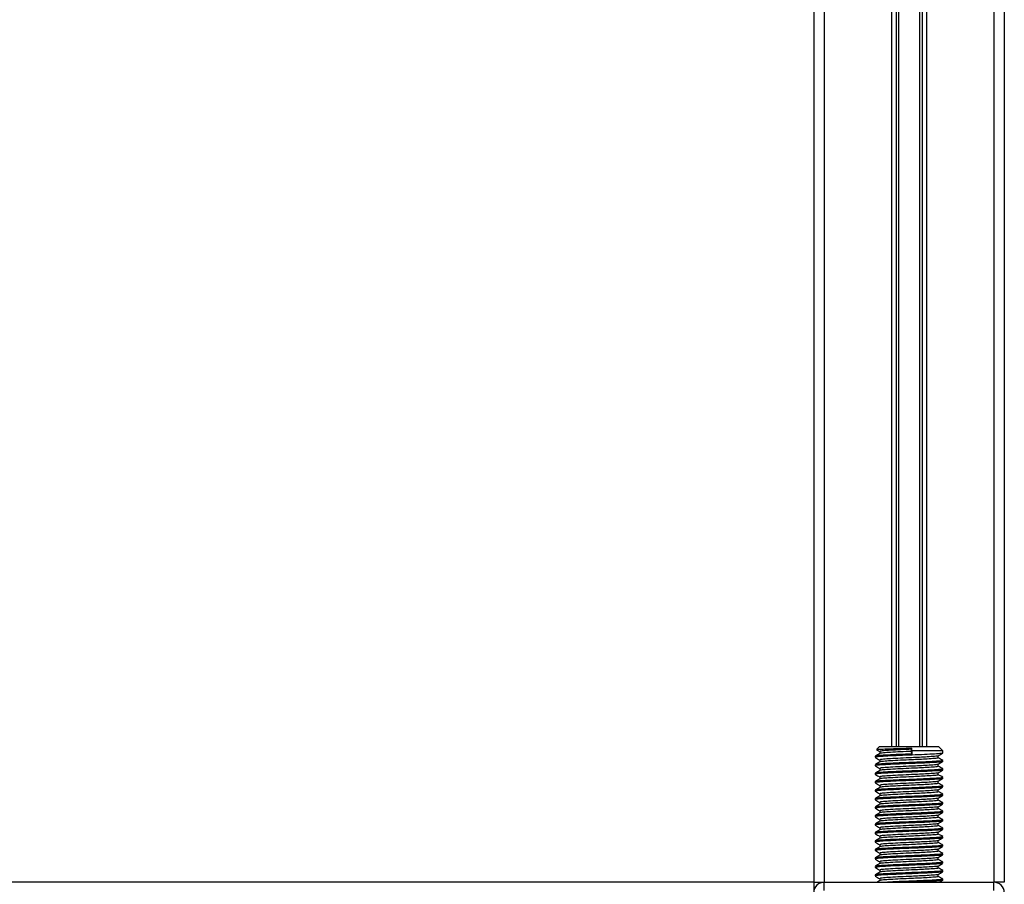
# Model space of a CAD drawing. Header units: millimetres. Extents: x 0 to 420, y 0 to 297.
# Tile 26 of 64: x 140 to 174, y 171 to 200. Entities that reach past the tile are written whole.
import ezdxf

# ---------------------------------------------------------------- set-up
doc = ezdxf.new("R2010")
doc.units = ezdxf.units.MM

msp = doc.modelspace()

# ---------------------------------------------------------------- linework, layer by layer
at = {"color": 7, "linetype": 'Continuous', "lineweight": 25}
for p, q in [((167.1372, 262.3225), (167.1372, 170.789)), ((167.4948, 262.3225), (167.4948, 170.789)), ((173.2156, 262.3225), (173.2156, 170.789)), ((173.5732, 262.3225), (173.5732, 170.789)), ((169.7617, 248.3207), (169.7617, 175.3657)), ((169.9167, 248.3207), (169.9167, 175.3657)), ((169.9988, 248.3207), (169.9988, 175.3657)), ((170.7116, 248.3207), (170.7116, 175.3657)), ((170.7937, 248.3207), (170.7937, 175.3657)), ((170.9487, 248.3207), (170.9487, 175.3657)), ((169.354, 175.3657), (169.2612, 175.2728)), ((169.354, 175.3657), (171.3563, 175.3657)), ((170.441, 175.2763), (170.4465, 175.3133)), ((170.441, 175.2048), (170.441, 175.2763)), ((170.4544, 175.2226), (170.4465, 175.3133)), ((171.4994, 175.2226), (171.3563, 175.3657)), ((169.211, 175.0399), (169.211, 175.004)), ((169.2126, 175.0015), (169.2223, 174.9999)), ((169.3659, 175.2006), (169.3659, 175.1311)), ((169.3659, 174.9145), (169.3659, 174.8451)), ((170.4544, 175.1154), (170.441, 175.2048)), ((170.4544, 175.2226), (170.4544, 175.1154)), ((171.4994, 175.2226), (170.4544, 175.2226)), ((171.3445, 174.986), (171.3445, 175.0558)), ((171.4994, 175.147), (171.4994, 175.2226)), ((169.211, 174.7538), (169.211, 174.7179)), ((169.2126, 174.7154), (169.2223, 174.7138)), ((169.3659, 174.6285), (169.3659, 174.559)), ((171.3445, 174.7), (171.3445, 174.7697)), ((171.4994, 174.861), (171.4994, 174.8968)), ((171.4994, 174.575), (171.4994, 174.6107)), ((169.211, 174.4678), (169.211, 174.4319)), ((169.2126, 174.4294), (169.2223, 174.4278)), ((169.3659, 174.3424), (169.3659, 174.273)), ((171.3445, 174.4139), (171.3445, 174.4837)), ((171.4994, 174.2889), (171.4994, 174.3247)), ((169.211, 174.1817), (169.211, 174.1458)), ((169.2126, 174.1433), (169.2223, 174.1418)), ((169.3659, 174.0564), (169.3659, 173.9869)), ((171.3445, 174.1279), (171.3445, 174.1976)), ((171.3445, 173.8419), (171.3445, 173.9116)), ((171.4994, 174.0029), (171.4994, 174.0386)), ((169.211, 173.8957), (169.211, 173.8598)), ((169.211, 173.6096), (169.211, 173.5738)), ((169.2126, 173.8573), (169.2223, 173.8557)), ((169.3659, 173.7704), (169.3659, 173.7009)), ((171.3445, 173.5558), (171.3445, 173.6255)), ((171.4994, 173.7168), (171.4994, 173.7526)), ((169.211, 173.3236), (169.211, 173.2877)), ((169.2126, 173.5713), (169.2223, 173.5697)), ((169.2126, 173.2852), (169.2223, 173.2836)), ((169.3659, 173.4843), (169.3659, 173.4149)), ((171.3445, 173.2698), (171.3445, 173.3395)), ((171.4994, 173.4308), (171.4994, 173.4665)), ((169.211, 173.0376), (169.211, 173.0017)), ((169.2126, 172.9992), (169.2223, 172.9976)), ((169.3659, 173.1983), (169.3659, 173.1288)), ((171.3445, 172.9837), (171.3445, 173.0535)), ((171.4994, 173.1447), (171.4994, 173.1805)), ((169.211, 172.7515), (169.211, 172.7156)), ((169.2126, 172.7131), (169.2223, 172.7115)), ((169.3659, 172.9122), (169.3659, 172.8428)), ((169.3659, 172.6262), (169.3659, 172.5567)), ((171.3445, 172.6977), (171.3445, 172.7674)), ((171.4994, 172.8587), (171.4994, 172.8945)), ((171.4994, 172.5727), (171.4994, 172.6084)), ((169.211, 172.4655), (169.211, 172.4296)), ((169.2126, 172.4271), (169.2223, 172.4255)), ((169.3659, 172.3401), (169.3659, 172.2707)), ((171.3445, 172.4117), (171.3445, 172.4814)), ((171.4994, 172.2866), (171.4994, 172.3224)), ((169.211, 172.1794), (169.211, 172.1435)), ((169.2126, 172.141), (169.2223, 172.1395)), ((169.3659, 172.0541), (169.3659, 171.9846)), ((171.3445, 172.1256), (171.3445, 172.1953)), ((171.4994, 172.0006), (171.4994, 172.0363)), ((169.211, 171.8934), (169.211, 171.8575)), ((169.211, 171.6074), (169.211, 171.5715)), ((169.2126, 171.855), (169.2223, 171.8534)), ((169.3659, 171.7681), (169.3659, 171.6986)), ((171.3445, 171.8396), (171.3445, 171.9093)), ((171.3445, 171.5535), (171.3445, 171.6232)), ((171.4994, 171.7145), (171.4994, 171.7503)), ((169.211, 171.3213), (169.211, 171.2854)), ((169.2126, 171.569), (169.2223, 171.5674)), ((169.2126, 171.2829), (169.2223, 171.2813)), ((169.3659, 171.482), (169.3659, 171.4126)), ((171.3445, 171.2675), (171.3445, 171.3372)), ((171.4994, 171.4285), (171.4994, 171.4643)), ((169.211, 171.0353), (169.211, 170.9994)), ((169.2126, 170.9969), (169.2223, 170.9953)), ((169.3659, 171.196), (169.3659, 171.1265)), ((171.3445, 170.9814), (171.3445, 171.0512)), ((171.4994, 171.1425), (171.4994, 171.1782)), ((167.1372, 170.789), (113.5043, 170.789)), ((167.1372, 170.789), (167.1372, 170.4744)), ((167.1372, 170.789), (167.4948, 170.789)), ((167.4948, 170.503), (167.4948, 170.789)), ((167.4948, 170.789), (173.2156, 170.789)), ((169.3659, 170.9099), (169.3659, 170.8405)), ((171.4994, 170.8564), (171.4994, 170.8922)), ((173.2156, 170.503), (173.2156, 170.789)), ((173.5732, 170.789), (173.2156, 170.789))]:
    msp.add_line(p, q, dxfattribs=at)
for centre, start, end in [((167.4948, 170.4314), 90, 180), ((173.2156, 170.4314), 0, 90)]:
    msp.add_arc(centre, 0.3576, start, end, dxfattribs=at)
for points, knots in [([(169.2603, 175.2599), (169.2713, 175.2536), (169.3064, 175.2332), (169.3416, 175.2128), (169.3659, 175.1988)], [0, 0, 0, 0, 0.3105896, 1, 1, 1, 1]), ([(169.2686, 175.2654), (169.2695, 175.2675), (169.2718, 175.273), (169.4145, 175.2816), (169.6634, 175.2906), (169.9921, 175.3011), (170.2658, 175.3087), (170.4158, 175.3125), (170.4465, 175.3133)], [0, 0, 0, 0, 0.127965, 0.3355013, 0.5431564, 0.74606, 0.9478924, 1, 1, 1, 1]), ([(170.441, 175.2763), (170.3159, 175.2708), (170.0624, 175.2596), (169.7211, 175.2407), (169.4799, 175.225), (169.3608, 175.211), (169.3782, 175.2028), (169.3828, 175.2007)], [0, 0, 0, 0, 0.22747327, 0.46127999, 0.68605703, 0.91662891, 1, 1, 1, 1]), ([(169.3692, 175.1331), (169.3434, 175.1181), (169.2916, 175.0881), (169.2398, 175.0581), (169.2138, 175.0431)], [0, 0, 0, 0, 0.4998987, 1, 1, 1, 1]), ([(169.2154, 174.9998), (169.2413, 174.9849), (169.2915, 174.9558), (169.3416, 174.9268), (169.3659, 174.9127)], [0, 0, 0, 0, 0.5163558, 1, 1, 1, 1]), ([(170.4544, 175.1154), (170.3098, 175.1099), (170.0166, 175.0987), (169.6218, 175.0798), (169.343, 175.0641), (169.2054, 175.0501), (169.2252, 175.042), (169.2304, 175.0399)], [0, 0, 0, 0, 0.227753, 0.46184, 0.6868963, 0.9177483, 1, 1, 1, 1]), ([(171.4831, 175.1429), (171.4847, 175.1419), (171.4959, 175.1349), (171.3576, 175.1238), (171.0789, 175.106), (170.6803, 175.0876), (170.2397, 175.0721), (169.8135, 175.0536), (169.47, 175.0359), (169.247, 175.0208), (169.2294, 175.0094), (169.2211, 175.004)], [0, 0, 0, 0, 0.020946, 0.1431057, 0.2683321, 0.3948123, 0.5164381, 0.6428345, 0.7681974, 0.8902633, 1, 1, 1, 1]), ([(170.441, 175.2048), (170.316, 175.1993), (170.0626, 175.1881), (169.7203, 175.1692), (169.4826, 175.1535), (169.3656, 175.1408), (169.3767, 175.134), (169.378, 175.1331)], [0, 0, 0, 0, 0.2397753, 0.4862266, 0.7231599, 0.9662013, 1, 1, 1, 1]), ([(171.3269, 174.9861), (171.3314, 174.9837), (171.3468, 174.9753), (171.2247, 174.9629), (170.9998, 174.9466), (170.7208, 174.9311), (170.4121, 174.9174), (170.0619, 174.902), (169.7205, 174.8832), (169.4826, 174.8674), (169.3656, 174.8547), (169.3767, 174.8479), (169.378, 174.8471)], [0, 0, 0, 0, 0.0490909, 0.1710963, 0.2961678, 0.392313, 0.4852006, 0.6086368, 0.7355098, 0.8574829, 0.9826005, 1, 1, 1, 1]), ([(171.331, 175.0529), (171.3321, 175.0521), (171.3408, 175.0454), (171.2215, 175.0344), (171.0005, 175.0181), (170.7207, 175.0026), (170.4122, 174.9889), (170.0617, 174.9735), (169.7212, 174.9547), (169.4799, 174.9389), (169.3608, 174.9249), (169.3782, 174.9168), (169.3828, 174.9146)], [0, 0, 0, 0, 0.0170089, 0.1395429, 0.2651564, 0.3617182, 0.4550083, 0.5789794, 0.7064021, 0.8289037, 0.9545634, 1, 1, 1, 1]), ([(171.3396, 175.0529), (171.3655, 175.0679), (171.4173, 175.0979), (171.4691, 175.1279), (171.495, 175.1429)], [0, 0, 0, 0, 0.4999098, 1, 1, 1, 1]), ([(171.4965, 174.9001), (171.4706, 174.9151), (171.42, 174.9444), (171.3693, 174.9737), (171.3445, 174.9881)], [0, 0, 0, 0, 0.5112595, 1, 1, 1, 1]), ([(169.3692, 174.847), (169.3434, 174.832), (169.2916, 174.802), (169.2398, 174.772), (169.2138, 174.757)], [0, 0, 0, 0, 0.4998987, 1, 1, 1, 1]), ([(169.2154, 174.7138), (169.2413, 174.6988), (169.2915, 174.6698), (169.3416, 174.6407), (169.3659, 174.6267)], [0, 0, 0, 0, 0.5163558, 1, 1, 1, 1]), ([(171.4789, 174.8968), (171.4841, 174.8943), (171.5021, 174.8859), (171.3608, 174.8735), (171.1007, 174.8572), (170.778, 174.8417), (170.421, 174.828), (170.0158, 174.8126), (169.622, 174.7938), (169.343, 174.778), (169.2054, 174.7641), (169.2252, 174.7559), (169.2304, 174.7538)], [0, 0, 0, 0, 0.0482673, 0.1669875, 0.2886879, 0.3822403, 0.4726264, 0.5927373, 0.7161886, 0.8348774, 0.9566226, 1, 1, 1, 1]), ([(171.4789, 174.6107), (171.4841, 174.6083), (171.5021, 174.5999), (171.3608, 174.5874), (171.1007, 174.5712), (170.778, 174.5557), (170.421, 174.542), (170.0158, 174.5266), (169.622, 174.5077), (169.343, 174.492), (169.2054, 174.478), (169.2252, 174.4699), (169.2304, 174.4678)], [0, 0, 0, 0, 0.0482673, 0.1669875, 0.2886879, 0.3822403, 0.4726264, 0.5927373, 0.7161886, 0.8348774, 0.9566226, 1, 1, 1, 1]), ([(171.4831, 174.8568), (171.4847, 174.8558), (171.4959, 174.8489), (171.3576, 174.8378), (171.0789, 174.82), (170.6803, 174.8015), (170.2397, 174.786), (169.8135, 174.7676), (169.47, 174.7499), (169.247, 174.7347), (169.2294, 174.7233), (169.2211, 174.7179)], [0, 0, 0, 0, 0.020946, 0.1431057, 0.2683321, 0.3948123, 0.5164381, 0.6428345, 0.7681974, 0.8902633, 1, 1, 1, 1]), ([(171.3269, 174.7), (171.3314, 174.6976), (171.3468, 174.6893), (171.2247, 174.6768), (170.9998, 174.6605), (170.7208, 174.6451), (170.4121, 174.6314), (170.0619, 174.616), (169.7205, 174.5971), (169.4826, 174.5814), (169.3656, 174.5687), (169.3767, 174.5619), (169.378, 174.5611)], [0, 0, 0, 0, 0.0490909, 0.1710963, 0.2961678, 0.392313, 0.4852006, 0.6086368, 0.7355098, 0.8574829, 0.9826005, 1, 1, 1, 1]), ([(171.331, 174.7669), (171.3321, 174.7661), (171.3408, 174.7593), (171.2215, 174.7484), (171.0005, 174.7321), (170.7207, 174.7166), (170.4122, 174.7029), (170.0617, 174.6875), (169.7212, 174.6686), (169.4799, 174.6529), (169.3608, 174.6389), (169.3782, 174.6307), (169.3828, 174.6286)], [0, 0, 0, 0, 0.01700891, 0.13954292, 0.26515642, 0.36171819, 0.45500832, 0.57897936, 0.70640208, 0.8289037, 0.95456345, 1, 1, 1, 1]), ([(171.3396, 174.7669), (171.3655, 174.7819), (171.4173, 174.8119), (171.4691, 174.8418), (171.495, 174.8568)], [0, 0, 0, 0, 0.4999098, 1, 1, 1, 1]), ([(171.4965, 174.614), (171.4706, 174.629), (171.42, 174.6583), (171.3693, 174.6877), (171.3445, 174.702)], [0, 0, 0, 0, 0.5112595, 1, 1, 1, 1]), ([(169.3692, 174.561), (169.3434, 174.546), (169.2916, 174.516), (169.2398, 174.486), (169.2138, 174.471)], [0, 0, 0, 0, 0.4998987, 1, 1, 1, 1]), ([(169.3692, 174.2749), (169.3434, 174.2599), (169.2916, 174.2299), (169.2398, 174.2), (169.2138, 174.185)], [0, 0, 0, 0, 0.4998987, 1, 1, 1, 1]), ([(169.2154, 174.4278), (169.2413, 174.4128), (169.2915, 174.3837), (169.3416, 174.3547), (169.3659, 174.3406)], [0, 0, 0, 0, 0.5163558, 1, 1, 1, 1]), ([(171.4789, 174.3247), (171.4841, 174.3222), (171.5021, 174.3139), (171.3608, 174.3014), (171.1007, 174.2851), (170.778, 174.2696), (170.421, 174.256), (170.0158, 174.2406), (169.622, 174.2217), (169.343, 174.2059), (169.2054, 174.192), (169.2252, 174.1839), (169.2304, 174.1817)], [0, 0, 0, 0, 0.04826734, 0.16698745, 0.28868792, 0.3822403, 0.47262643, 0.59273734, 0.71618864, 0.8348774, 0.95662262, 1, 1, 1, 1]), ([(171.4831, 174.5708), (171.4847, 174.5698), (171.4959, 174.5628), (171.3576, 174.5517), (171.0789, 174.534), (170.6803, 174.5155), (170.2397, 174.5), (169.8135, 174.4816), (169.47, 174.4638), (169.247, 174.4487), (169.2294, 174.4373), (169.2211, 174.4319)], [0, 0, 0, 0, 0.020946, 0.1431057, 0.2683321, 0.3948123, 0.5164381, 0.6428345, 0.7681974, 0.8902633, 1, 1, 1, 1]), ([(171.4831, 174.2848), (171.4847, 174.2837), (171.4959, 174.2768), (171.3576, 174.2657), (171.0789, 174.2479), (170.6803, 174.2295), (170.2397, 174.214), (169.8135, 174.1955), (169.47, 174.1778), (169.247, 174.1627), (169.2294, 174.1512), (169.2211, 174.1458)], [0, 0, 0, 0, 0.020946, 0.1431057, 0.2683321, 0.3948123, 0.5164381, 0.6428345, 0.7681974, 0.8902633, 1, 1, 1, 1]), ([(171.3269, 174.414), (171.3314, 174.4116), (171.3468, 174.4032), (171.2247, 174.3908), (170.9998, 174.3745), (170.7208, 174.359), (170.4121, 174.3454), (170.0619, 174.33), (169.7205, 174.3111), (169.4826, 174.2953), (169.3656, 174.2827), (169.3767, 174.2758), (169.378, 174.275)], [0, 0, 0, 0, 0.0490909, 0.1710963, 0.2961678, 0.392313, 0.4852006, 0.6086368, 0.7355098, 0.8574829, 0.9826005, 1, 1, 1, 1]), ([(171.331, 174.4808), (171.3321, 174.48), (171.3408, 174.4733), (171.2215, 174.4623), (171.0005, 174.446), (170.7207, 174.4305), (170.4122, 174.4169), (170.0617, 174.4015), (169.7212, 174.3826), (169.4799, 174.3668), (169.3608, 174.3528), (169.3782, 174.3447), (169.3828, 174.3425)], [0, 0, 0, 0, 0.0170089, 0.1395429, 0.2651564, 0.3617182, 0.4550083, 0.5789794, 0.7064021, 0.8289037, 0.9545634, 1, 1, 1, 1]), ([(171.3396, 174.4808), (171.3655, 174.4958), (171.4173, 174.5258), (171.4691, 174.5558), (171.495, 174.5708)], [0, 0, 0, 0, 0.4999098, 1, 1, 1, 1]), ([(171.3396, 174.1948), (171.3655, 174.2098), (171.4173, 174.2398), (171.4691, 174.2697), (171.495, 174.2847)], [0, 0, 0, 0, 0.4999098, 1, 1, 1, 1]), ([(171.4965, 174.328), (171.4706, 174.343), (171.42, 174.3723), (171.3693, 174.4017), (171.3445, 174.416)], [0, 0, 0, 0, 0.5112595, 1, 1, 1, 1]), ([(169.3692, 173.9889), (169.3434, 173.9739), (169.2916, 173.9439), (169.2398, 173.9139), (169.2138, 173.8989)], [0, 0, 0, 0, 0.4998987, 1, 1, 1, 1]), ([(169.2154, 174.1417), (169.2413, 174.1267), (169.2915, 174.0977), (169.3416, 174.0687), (169.3659, 174.0546)], [0, 0, 0, 0, 0.5163558, 1, 1, 1, 1]), ([(171.4789, 174.0386), (171.4841, 174.0362), (171.5021, 174.0278), (171.3608, 174.0154), (171.1007, 173.9991), (170.778, 173.9836), (170.421, 173.9699), (170.0158, 173.9545), (169.622, 173.9357), (169.343, 173.9199), (169.2054, 173.9059), (169.2252, 173.8978), (169.2304, 173.8957)], [0, 0, 0, 0, 0.0482673, 0.1669875, 0.2886879, 0.3822403, 0.4726264, 0.5927373, 0.7161886, 0.8348774, 0.9566226, 1, 1, 1, 1]), ([(171.4831, 173.9987), (171.4847, 173.9977), (171.4959, 173.9908), (171.3576, 173.9796), (171.0789, 173.9619), (170.6803, 173.9434), (170.2397, 173.9279), (169.8135, 173.9095), (169.47, 173.8917), (169.247, 173.8766), (169.2294, 173.8652), (169.2211, 173.8598)], [0, 0, 0, 0, 0.020946, 0.1431057, 0.2683321, 0.3948123, 0.5164381, 0.6428345, 0.7681974, 0.8902633, 1, 1, 1, 1]), ([(171.3269, 174.1279), (171.3314, 174.1255), (171.3468, 174.1172), (171.2247, 174.1048), (170.9998, 174.0885), (170.7208, 174.073), (170.4121, 174.0593), (170.0619, 174.0439), (169.7205, 174.025), (169.4826, 174.0093), (169.3656, 173.9966), (169.3767, 173.9898), (169.378, 173.989)], [0, 0, 0, 0, 0.0490909, 0.1710963, 0.2961678, 0.392313, 0.4852006, 0.6086368, 0.7355098, 0.8574829, 0.9826005, 1, 1, 1, 1]), ([(171.331, 174.1948), (171.3321, 174.194), (171.3408, 174.1872), (171.2215, 174.1763), (171.0005, 174.16), (170.7207, 174.1445), (170.4122, 174.1308), (170.0617, 174.1154), (169.7212, 174.0966), (169.4799, 174.0808), (169.3608, 174.0668), (169.3782, 174.0587), (169.3828, 174.0565)], [0, 0, 0, 0, 0.0170089, 0.1395429, 0.2651564, 0.3617182, 0.4550083, 0.5789794, 0.7064021, 0.8289037, 0.9545634, 1, 1, 1, 1]), ([(171.3396, 173.9088), (171.3655, 173.9237), (171.4173, 173.9537), (171.4691, 173.9837), (171.495, 173.9987)], [0, 0, 0, 0, 0.4999098, 1, 1, 1, 1]), ([(171.4965, 174.0419), (171.4706, 174.0569), (171.42, 174.0863), (171.3693, 174.1156), (171.3445, 174.13)], [0, 0, 0, 0, 0.5112595, 1, 1, 1, 1]), ([(169.3692, 173.7029), (169.3434, 173.6879), (169.2916, 173.6579), (169.2398, 173.6279), (169.2138, 173.6129)], [0, 0, 0, 0, 0.4998987, 1, 1, 1, 1]), ([(169.2154, 173.8557), (169.2413, 173.8407), (169.2915, 173.8117), (169.3416, 173.7826), (169.3659, 173.7686)], [0, 0, 0, 0, 0.5163558, 1, 1, 1, 1]), ([(171.4789, 173.7526), (171.4841, 173.7502), (171.5021, 173.7418), (171.3608, 173.7293), (171.1007, 173.713), (170.778, 173.6976), (170.421, 173.6839), (170.0158, 173.6685), (169.622, 173.6496), (169.343, 173.6339), (169.2054, 173.6199), (169.2252, 173.6118), (169.2304, 173.6096)], [0, 0, 0, 0, 0.0482673, 0.1669875, 0.2886879, 0.3822403, 0.4726264, 0.5927373, 0.7161886, 0.8348774, 0.9566226, 1, 1, 1, 1]), ([(171.4831, 173.7127), (171.4847, 173.7117), (171.4959, 173.7047), (171.3576, 173.6936), (171.0789, 173.6758), (170.6803, 173.6574), (170.2397, 173.6419), (169.8135, 173.6234), (169.47, 173.6057), (169.247, 173.5906), (169.2294, 173.5792), (169.2211, 173.5738)], [0, 0, 0, 0, 0.020946, 0.1431057, 0.2683321, 0.3948123, 0.5164381, 0.6428345, 0.7681974, 0.8902633, 1, 1, 1, 1]), ([(171.3269, 173.8419), (171.3314, 173.8395), (171.3468, 173.8311), (171.2247, 173.8187), (170.9998, 173.8024), (170.7208, 173.7869), (170.4121, 173.7733), (170.0619, 173.7579), (169.7205, 173.739), (169.4826, 173.7232), (169.3656, 173.7106), (169.3767, 173.7038), (169.378, 173.7029)], [0, 0, 0, 0, 0.0490909, 0.1710963, 0.2961678, 0.392313, 0.4852006, 0.6086368, 0.7355098, 0.8574829, 0.9826005, 1, 1, 1, 1]), ([(171.331, 173.9088), (171.3321, 173.9079), (171.3408, 173.9012), (171.2215, 173.8903), (171.0005, 173.8739), (170.7207, 173.8585), (170.4122, 173.8448), (170.0617, 173.8294), (169.7212, 173.8105), (169.4799, 173.7948), (169.3608, 173.7808), (169.3782, 173.7726), (169.3828, 173.7704)], [0, 0, 0, 0, 0.01700891, 0.13954292, 0.26515642, 0.36171819, 0.45500832, 0.57897936, 0.70640208, 0.8289037, 0.95456345, 1, 1, 1, 1]), ([(171.331, 173.6227), (171.3321, 173.6219), (171.3408, 173.6152), (171.2215, 173.6042), (171.0005, 173.5879), (170.7207, 173.5724), (170.4122, 173.5587), (170.0617, 173.5433), (169.7212, 173.5245), (169.4799, 173.5087), (169.3608, 173.4947), (169.3782, 173.4866), (169.3828, 173.4844)], [0, 0, 0, 0, 0.0170089, 0.1395429, 0.2651564, 0.3617182, 0.4550083, 0.5789794, 0.7064021, 0.8289037, 0.9545634, 1, 1, 1, 1]), ([(171.3396, 173.6227), (171.3655, 173.6377), (171.4173, 173.6677), (171.4691, 173.6977), (171.495, 173.7126)], [0, 0, 0, 0, 0.4999098, 1, 1, 1, 1]), ([(171.4965, 173.7559), (171.4706, 173.7709), (171.42, 173.8002), (171.3693, 173.8296), (171.3445, 173.8439)], [0, 0, 0, 0, 0.5112595, 1, 1, 1, 1]), ([(169.3692, 173.4168), (169.3434, 173.4018), (169.2916, 173.3718), (169.2398, 173.3418), (169.2138, 173.3268)], [0, 0, 0, 0, 0.4998987, 1, 1, 1, 1]), ([(169.2154, 173.5696), (169.2413, 173.5546), (169.2915, 173.5256), (169.3416, 173.4966), (169.3659, 173.4825)], [0, 0, 0, 0, 0.5163558, 1, 1, 1, 1]), ([(169.2154, 173.2836), (169.2413, 173.2686), (169.2915, 173.2396), (169.3416, 173.2105), (169.3659, 173.1965)], [0, 0, 0, 0, 0.5163558, 1, 1, 1, 1]), ([(171.4789, 173.4665), (171.4841, 173.4641), (171.5021, 173.4557), (171.3608, 173.4433), (171.1007, 173.427), (170.778, 173.4115), (170.421, 173.3978), (170.0158, 173.3824), (169.622, 173.3636), (169.343, 173.3478), (169.2054, 173.3338), (169.2252, 173.3257), (169.2304, 173.3236)], [0, 0, 0, 0, 0.0482673, 0.1669875, 0.2886879, 0.3822403, 0.4726264, 0.5927373, 0.7161886, 0.8348774, 0.9566226, 1, 1, 1, 1]), ([(171.4831, 173.4266), (171.4847, 173.4256), (171.4959, 173.4187), (171.3576, 173.4076), (171.0789, 173.3898), (170.6803, 173.3713), (170.2397, 173.3558), (169.8135, 173.3374), (169.47, 173.3196), (169.247, 173.3045), (169.2294, 173.2931), (169.2211, 173.2877)], [0, 0, 0, 0, 0.020946, 0.1431057, 0.2683321, 0.3948123, 0.5164381, 0.6428345, 0.7681974, 0.8902633, 1, 1, 1, 1]), ([(171.3269, 173.5559), (171.3314, 173.5535), (171.3468, 173.5451), (171.2247, 173.5327), (170.9998, 173.5164), (170.7208, 173.5009), (170.4121, 173.4872), (170.0619, 173.4718), (169.7205, 173.453), (169.4826, 173.4372), (169.3656, 173.4245), (169.3767, 173.4177), (169.378, 173.4169)], [0, 0, 0, 0, 0.0490909, 0.1710963, 0.2961678, 0.392313, 0.4852006, 0.6086368, 0.7355098, 0.8574829, 0.9826005, 1, 1, 1, 1]), ([(171.3269, 173.2698), (171.3314, 173.2674), (171.3468, 173.259), (171.2247, 173.2466), (170.9998, 173.2303), (170.7208, 173.2149), (170.4121, 173.2012), (170.0619, 173.1858), (169.7205, 173.1669), (169.4826, 173.1512), (169.3656, 173.1385), (169.3767, 173.1317), (169.378, 173.1308)], [0, 0, 0, 0, 0.0490909, 0.1710963, 0.2961678, 0.392313, 0.4852006, 0.6086368, 0.7355098, 0.8574829, 0.9826005, 1, 1, 1, 1]), ([(171.331, 173.3367), (171.3321, 173.3359), (171.3408, 173.3291), (171.2215, 173.3182), (171.0005, 173.3018), (170.7207, 173.2864), (170.4122, 173.2727), (170.0617, 173.2573), (169.7212, 173.2384), (169.4799, 173.2227), (169.3608, 173.2087), (169.3782, 173.2005), (169.3828, 173.1984)], [0, 0, 0, 0, 0.01700891, 0.13954292, 0.26515642, 0.36171819, 0.45500832, 0.57897936, 0.70640208, 0.8289037, 0.95456345, 1, 1, 1, 1]), ([(171.3396, 173.3367), (171.3655, 173.3517), (171.4173, 173.3816), (171.4691, 173.4116), (171.495, 173.4266)], [0, 0, 0, 0, 0.4999098, 1, 1, 1, 1]), ([(171.4965, 173.4699), (171.4706, 173.4848), (171.42, 173.5142), (171.3693, 173.5435), (171.3445, 173.5579)], [0, 0, 0, 0, 0.51125952, 1, 1, 1, 1]), ([(171.4965, 173.1838), (171.4706, 173.1988), (171.42, 173.2281), (171.3693, 173.2575), (171.3445, 173.2718)], [0, 0, 0, 0, 0.5112595, 1, 1, 1, 1]), ([(169.3692, 173.1308), (169.3434, 173.1158), (169.2916, 173.0858), (169.2398, 173.0558), (169.2138, 173.0408)], [0, 0, 0, 0, 0.4998987, 1, 1, 1, 1]), ([(169.2154, 172.9975), (169.2413, 172.9826), (169.2915, 172.9535), (169.3416, 172.9245), (169.3659, 172.9104)], [0, 0, 0, 0, 0.5163558, 1, 1, 1, 1]), ([(171.4789, 173.1805), (171.4841, 173.1781), (171.5021, 173.1697), (171.3608, 173.1572), (171.1007, 173.141), (170.778, 173.1255), (170.421, 173.1118), (170.0158, 173.0964), (169.622, 173.0775), (169.343, 173.0618), (169.2054, 173.0478), (169.2252, 173.0397), (169.2304, 173.0376)], [0, 0, 0, 0, 0.0482673, 0.1669875, 0.2886879, 0.3822403, 0.4726264, 0.5927373, 0.7161886, 0.8348774, 0.9566226, 1, 1, 1, 1]), ([(171.4831, 173.1406), (171.4847, 173.1396), (171.4959, 173.1326), (171.3576, 173.1215), (171.0789, 173.1038), (170.6803, 173.0853), (170.2397, 173.0698), (169.8135, 173.0513), (169.47, 173.0336), (169.247, 173.0185), (169.2294, 173.0071), (169.2211, 173.0017)], [0, 0, 0, 0, 0.020946, 0.1431057, 0.2683321, 0.3948123, 0.5164381, 0.6428345, 0.7681974, 0.8902633, 1, 1, 1, 1]), ([(171.3269, 172.9838), (171.3314, 172.9814), (171.3468, 172.973), (171.2247, 172.9606), (170.9998, 172.9443), (170.7208, 172.9288), (170.4121, 172.9151), (170.0619, 172.8997), (169.7205, 172.8809), (169.4826, 172.8651), (169.3656, 172.8524), (169.3767, 172.8456), (169.378, 172.8448)], [0, 0, 0, 0, 0.0490909, 0.1710963, 0.2961678, 0.392313, 0.4852006, 0.6086368, 0.7355098, 0.8574829, 0.9826005, 1, 1, 1, 1]), ([(171.331, 173.0506), (171.3321, 173.0498), (171.3408, 173.0431), (171.2215, 173.0321), (171.0005, 173.0158), (170.7207, 173.0003), (170.4122, 172.9867), (170.0617, 172.9713), (169.7212, 172.9524), (169.4799, 172.9366), (169.3608, 172.9226), (169.3782, 172.9145), (169.3828, 172.9123)], [0, 0, 0, 0, 0.0170089, 0.1395429, 0.2651564, 0.3617182, 0.4550083, 0.5789794, 0.7064021, 0.8289037, 0.9545634, 1, 1, 1, 1]), ([(171.3396, 173.0506), (171.3655, 173.0656), (171.4173, 173.0956), (171.4691, 173.1256), (171.495, 173.1406)], [0, 0, 0, 0, 0.4999098, 1, 1, 1, 1]), ([(171.4965, 172.8978), (171.4706, 172.9128), (171.42, 172.9421), (171.3693, 172.9714), (171.3445, 172.9858)], [0, 0, 0, 0, 0.5112595, 1, 1, 1, 1]), ([(169.3692, 172.8447), (169.3434, 172.8297), (169.2916, 172.7997), (169.2398, 172.7697), (169.2138, 172.7547)], [0, 0, 0, 0, 0.4998987, 1, 1, 1, 1]), ([(169.2154, 172.7115), (169.2413, 172.6965), (169.2915, 172.6675), (169.3416, 172.6384), (169.3659, 172.6244)], [0, 0, 0, 0, 0.5163558, 1, 1, 1, 1]), ([(171.4789, 172.8945), (171.4841, 172.892), (171.5021, 172.8836), (171.3608, 172.8712), (171.1007, 172.8549), (170.778, 172.8394), (170.421, 172.8258), (170.0158, 172.8104), (169.622, 172.7915), (169.343, 172.7757), (169.2054, 172.7618), (169.2252, 172.7536), (169.2304, 172.7515)], [0, 0, 0, 0, 0.0482673, 0.1669875, 0.2886879, 0.3822403, 0.4726264, 0.5927373, 0.7161886, 0.8348774, 0.9566226, 1, 1, 1, 1]), ([(171.4789, 172.6084), (171.4841, 172.606), (171.5021, 172.5976), (171.3608, 172.5852), (171.1007, 172.5689), (170.778, 172.5534), (170.421, 172.5397), (170.0158, 172.5243), (169.622, 172.5054), (169.343, 172.4897), (169.2054, 172.4757), (169.2252, 172.4676), (169.2304, 172.4655)], [0, 0, 0, 0, 0.0482673, 0.1669875, 0.2886879, 0.3822403, 0.4726264, 0.5927373, 0.7161886, 0.8348774, 0.9566226, 1, 1, 1, 1]), ([(171.4831, 172.8546), (171.4847, 172.8535), (171.4959, 172.8466), (171.3576, 172.8355), (171.0789, 172.8177), (170.6803, 172.7992), (170.2397, 172.7837), (169.8135, 172.7653), (169.47, 172.7476), (169.247, 172.7325), (169.2294, 172.721), (169.2211, 172.7156)], [0, 0, 0, 0, 0.020946, 0.1431057, 0.2683321, 0.3948123, 0.5164381, 0.6428345, 0.7681974, 0.8902633, 1, 1, 1, 1]), ([(171.3269, 172.6977), (171.3314, 172.6953), (171.3468, 172.687), (171.2247, 172.6745), (170.9998, 172.6583), (170.7208, 172.6428), (170.4121, 172.6291), (170.0619, 172.6137), (169.7205, 172.5948), (169.4826, 172.5791), (169.3656, 172.5664), (169.3767, 172.5596), (169.378, 172.5588)], [0, 0, 0, 0, 0.0490909, 0.1710963, 0.2961678, 0.392313, 0.4852006, 0.6086368, 0.7355098, 0.8574829, 0.9826005, 1, 1, 1, 1]), ([(171.331, 172.7646), (171.3321, 172.7638), (171.3408, 172.757), (171.2215, 172.7461), (171.0005, 172.7298), (170.7207, 172.7143), (170.4122, 172.7006), (170.0617, 172.6852), (169.7212, 172.6663), (169.4799, 172.6506), (169.3608, 172.6366), (169.3782, 172.6284), (169.3828, 172.6263)], [0, 0, 0, 0, 0.0170089, 0.1395429, 0.2651564, 0.3617182, 0.4550083, 0.5789794, 0.7064021, 0.8289037, 0.9545634, 1, 1, 1, 1]), ([(171.3396, 172.7646), (171.3655, 172.7796), (171.4173, 172.8096), (171.4691, 172.8395), (171.495, 172.8545)], [0, 0, 0, 0, 0.4999098, 1, 1, 1, 1]), ([(171.4965, 172.6117), (171.4706, 172.6267), (171.42, 172.6561), (171.3693, 172.6854), (171.3445, 172.6997)], [0, 0, 0, 0, 0.5112595, 1, 1, 1, 1]), ([(169.3692, 172.5587), (169.3434, 172.5437), (169.2916, 172.5137), (169.2398, 172.4837), (169.2138, 172.4687)], [0, 0, 0, 0, 0.4998987, 1, 1, 1, 1]), ([(169.3692, 172.2727), (169.3434, 172.2577), (169.2916, 172.2276), (169.2398, 172.1977), (169.2138, 172.1827)], [0, 0, 0, 0, 0.49989867, 1, 1, 1, 1]), ([(169.2154, 172.4255), (169.2413, 172.4105), (169.2915, 172.3814), (169.3416, 172.3524), (169.3659, 172.3384)], [0, 0, 0, 0, 0.5163558, 1, 1, 1, 1]), ([(171.4789, 172.3224), (171.4841, 172.32), (171.5021, 172.3116), (171.3608, 172.2991), (171.1007, 172.2828), (170.778, 172.2673), (170.421, 172.2537), (170.0158, 172.2383), (169.622, 172.2194), (169.343, 172.2036), (169.2054, 172.1897), (169.2252, 172.1816), (169.2304, 172.1794)], [0, 0, 0, 0, 0.0482673, 0.1669875, 0.2886879, 0.3822403, 0.4726264, 0.5927373, 0.7161886, 0.8348774, 0.9566226, 1, 1, 1, 1]), ([(171.4831, 172.5685), (171.4847, 172.5675), (171.4959, 172.5606), (171.3576, 172.5494), (171.0789, 172.5317), (170.6803, 172.5132), (170.2397, 172.4977), (169.8135, 172.4793), (169.47, 172.4615), (169.247, 172.4464), (169.2294, 172.435), (169.2211, 172.4296)], [0, 0, 0, 0, 0.020946, 0.1431057, 0.2683321, 0.3948123, 0.5164381, 0.6428345, 0.7681974, 0.8902633, 1, 1, 1, 1]), ([(171.4831, 172.2825), (171.4847, 172.2815), (171.4959, 172.2745), (171.3576, 172.2634), (171.0789, 172.2456), (170.6803, 172.2272), (170.2397, 172.2117), (169.8135, 172.1932), (169.47, 172.1755), (169.247, 172.1604), (169.2294, 172.1489), (169.2211, 172.1435)], [0, 0, 0, 0, 0.02094603, 0.1431057, 0.26833207, 0.39481226, 0.5164381, 0.64283453, 0.76819743, 0.89026332, 1, 1, 1, 1]), ([(171.3269, 172.4117), (171.3314, 172.4093), (171.3468, 172.4009), (171.2247, 172.3885), (170.9998, 172.3722), (170.7208, 172.3567), (170.4121, 172.3431), (170.0619, 172.3277), (169.7205, 172.3088), (169.4826, 172.293), (169.3656, 172.2804), (169.3767, 172.2736), (169.378, 172.2727)], [0, 0, 0, 0, 0.04909091, 0.17109626, 0.29616782, 0.39231299, 0.48520062, 0.60863681, 0.73550977, 0.85748287, 0.98260048, 1, 1, 1, 1]), ([(171.331, 172.4785), (171.3321, 172.4777), (171.3408, 172.471), (171.2215, 172.4601), (171.0005, 172.4437), (170.7207, 172.4282), (170.4122, 172.4146), (170.0617, 172.3992), (169.7212, 172.3803), (169.4799, 172.3645), (169.3608, 172.3505), (169.3782, 172.3424), (169.3828, 172.3402)], [0, 0, 0, 0, 0.0170089, 0.1395429, 0.2651564, 0.3617182, 0.4550083, 0.5789794, 0.7064021, 0.8289037, 0.9545634, 1, 1, 1, 1]), ([(171.3396, 172.4785), (171.3655, 172.4935), (171.4173, 172.5235), (171.4691, 172.5535), (171.495, 172.5685)], [0, 0, 0, 0, 0.4999098, 1, 1, 1, 1]), ([(171.3396, 172.1925), (171.3655, 172.2075), (171.4173, 172.2375), (171.4691, 172.2675), (171.495, 172.2824)], [0, 0, 0, 0, 0.4999098, 1, 1, 1, 1]), ([(171.4965, 172.3257), (171.4706, 172.3407), (171.42, 172.37), (171.3693, 172.3994), (171.3445, 172.4137)], [0, 0, 0, 0, 0.5112595, 1, 1, 1, 1]), ([(169.3692, 171.9866), (169.3434, 171.9716), (169.2916, 171.9416), (169.2398, 171.9116), (169.2138, 171.8966)], [0, 0, 0, 0, 0.4998987, 1, 1, 1, 1]), ([(169.2154, 172.1394), (169.2413, 172.1244), (169.2915, 172.0954), (169.3416, 172.0664), (169.3659, 172.0523)], [0, 0, 0, 0, 0.5163558, 1, 1, 1, 1]), ([(171.4789, 172.0363), (171.4841, 172.0339), (171.5021, 172.0255), (171.3608, 172.0131), (171.1007, 171.9968), (170.778, 171.9813), (170.421, 171.9676), (170.0158, 171.9522), (169.622, 171.9334), (169.343, 171.9176), (169.2054, 171.9036), (169.2252, 171.8955), (169.2304, 171.8934)], [0, 0, 0, 0, 0.0482673, 0.1669875, 0.2886879, 0.3822403, 0.4726264, 0.5927373, 0.7161886, 0.8348774, 0.9566226, 1, 1, 1, 1]), ([(171.4831, 171.9964), (171.4847, 171.9954), (171.4959, 171.9885), (171.3576, 171.9774), (171.0789, 171.9596), (170.6803, 171.9411), (170.2397, 171.9256), (169.8135, 171.9072), (169.47, 171.8894), (169.247, 171.8743), (169.2294, 171.8629), (169.2211, 171.8575)], [0, 0, 0, 0, 0.020946, 0.1431057, 0.2683321, 0.3948123, 0.5164381, 0.6428345, 0.7681974, 0.8902633, 1, 1, 1, 1]), ([(171.3269, 172.1256), (171.3314, 172.1232), (171.3468, 172.1149), (171.2247, 172.1025), (170.9998, 172.0862), (170.7208, 172.0707), (170.4121, 172.057), (170.0619, 172.0416), (169.7205, 172.0228), (169.4826, 172.007), (169.3656, 171.9943), (169.3767, 171.9875), (169.378, 171.9867)], [0, 0, 0, 0, 0.0490909, 0.1710963, 0.2961678, 0.392313, 0.4852006, 0.6086368, 0.7355098, 0.8574829, 0.9826005, 1, 1, 1, 1]), ([(171.331, 172.1925), (171.3321, 172.1917), (171.3408, 172.1849), (171.2215, 172.174), (171.0005, 172.1577), (170.7207, 172.1422), (170.4122, 172.1285), (170.0617, 172.1131), (169.7212, 172.0943), (169.4799, 172.0785), (169.3608, 172.0645), (169.3782, 172.0564), (169.3828, 172.0542)], [0, 0, 0, 0, 0.01700891, 0.13954292, 0.26515642, 0.36171819, 0.45500832, 0.57897936, 0.70640208, 0.8289037, 0.95456345, 1, 1, 1, 1]), ([(171.3396, 171.9065), (171.3655, 171.9214), (171.4173, 171.9514), (171.4691, 171.9814), (171.495, 171.9964)], [0, 0, 0, 0, 0.4999098, 1, 1, 1, 1]), ([(171.4965, 172.0396), (171.4706, 172.0546), (171.42, 172.084), (171.3693, 172.1133), (171.3445, 172.1277)], [0, 0, 0, 0, 0.5112595, 1, 1, 1, 1]), ([(169.3692, 171.7006), (169.3434, 171.6856), (169.2916, 171.6556), (169.2398, 171.6256), (169.2138, 171.6106)], [0, 0, 0, 0, 0.4998987, 1, 1, 1, 1]), ([(169.2154, 171.8534), (169.2413, 171.8384), (169.2915, 171.8094), (169.3416, 171.7803), (169.3659, 171.7663)], [0, 0, 0, 0, 0.5163558, 1, 1, 1, 1]), ([(171.4789, 171.7503), (171.4841, 171.7479), (171.5021, 171.7395), (171.3608, 171.727), (171.1007, 171.7107), (170.778, 171.6953), (170.421, 171.6816), (170.0158, 171.6662), (169.622, 171.6473), (169.343, 171.6316), (169.2054, 171.6176), (169.2252, 171.6095), (169.2304, 171.6074)], [0, 0, 0, 0, 0.0482673, 0.1669875, 0.2886879, 0.3822403, 0.4726264, 0.5927373, 0.7161886, 0.8348774, 0.9566226, 1, 1, 1, 1]), ([(171.4831, 171.7104), (171.4847, 171.7094), (171.4959, 171.7024), (171.3576, 171.6913), (171.0789, 171.6735), (170.6803, 171.6551), (170.2397, 171.6396), (169.8135, 171.6211), (169.47, 171.6034), (169.247, 171.5883), (169.2294, 171.5769), (169.2211, 171.5715)], [0, 0, 0, 0, 0.020946, 0.1431057, 0.2683321, 0.3948123, 0.5164381, 0.6428345, 0.7681974, 0.8902633, 1, 1, 1, 1]), ([(171.3269, 171.8396), (171.3314, 171.8372), (171.3468, 171.8288), (171.2247, 171.8164), (170.9998, 171.8001), (170.7208, 171.7846), (170.4121, 171.771), (170.0619, 171.7556), (169.7205, 171.7367), (169.4826, 171.721), (169.3656, 171.7083), (169.3767, 171.7015), (169.378, 171.7006)], [0, 0, 0, 0, 0.0490909, 0.1710963, 0.2961678, 0.392313, 0.4852006, 0.6086368, 0.7355098, 0.8574829, 0.9826005, 1, 1, 1, 1]), ([(171.331, 171.9065), (171.3321, 171.9056), (171.3408, 171.8989), (171.2215, 171.888), (171.0005, 171.8716), (170.7207, 171.8562), (170.4122, 171.8425), (170.0617, 171.8271), (169.7212, 171.8082), (169.4799, 171.7925), (169.3608, 171.7785), (169.3782, 171.7703), (169.3828, 171.7682)], [0, 0, 0, 0, 0.01700891, 0.13954292, 0.26515642, 0.36171819, 0.45500832, 0.57897936, 0.70640208, 0.8289037, 0.95456345, 1, 1, 1, 1]), ([(171.331, 171.6204), (171.3321, 171.6196), (171.3408, 171.6129), (171.2215, 171.6019), (171.0005, 171.5856), (170.7207, 171.5701), (170.4122, 171.5564), (170.0617, 171.541), (169.7212, 171.5222), (169.4799, 171.5064), (169.3608, 171.4924), (169.3782, 171.4843), (169.3828, 171.4821)], [0, 0, 0, 0, 0.0170089, 0.1395429, 0.2651564, 0.3617182, 0.4550083, 0.5789794, 0.7064021, 0.8289037, 0.9545634, 1, 1, 1, 1]), ([(171.3396, 171.6204), (171.3655, 171.6354), (171.4173, 171.6654), (171.4691, 171.6954), (171.495, 171.7104)], [0, 0, 0, 0, 0.4999098, 1, 1, 1, 1]), ([(171.4965, 171.7536), (171.4706, 171.7686), (171.42, 171.7979), (171.3693, 171.8273), (171.3445, 171.8416)], [0, 0, 0, 0, 0.5112595, 1, 1, 1, 1]), ([(169.3692, 171.4145), (169.3434, 171.3995), (169.2916, 171.3695), (169.2398, 171.3395), (169.2138, 171.3245)], [0, 0, 0, 0, 0.4998987, 1, 1, 1, 1]), ([(169.2154, 171.5673), (169.2413, 171.5523), (169.2915, 171.5233), (169.3416, 171.4943), (169.3659, 171.4802)], [0, 0, 0, 0, 0.5163558, 1, 1, 1, 1]), ([(169.2154, 171.2813), (169.2413, 171.2663), (169.2915, 171.2373), (169.3416, 171.2082), (169.3659, 171.1942)], [0, 0, 0, 0, 0.51635581, 1, 1, 1, 1]), ([(171.4789, 171.4643), (171.4841, 171.4618), (171.5021, 171.4534), (171.3608, 171.441), (171.1007, 171.4247), (170.778, 171.4092), (170.421, 171.3955), (170.0158, 171.3801), (169.622, 171.3613), (169.343, 171.3455), (169.2054, 171.3315), (169.2252, 171.3234), (169.2304, 171.3213)], [0, 0, 0, 0, 0.0482673, 0.1669875, 0.2886879, 0.3822403, 0.4726264, 0.5927373, 0.7161886, 0.8348774, 0.9566226, 1, 1, 1, 1]), ([(171.4831, 171.4243), (171.4847, 171.4233), (171.4959, 171.4164), (171.3576, 171.4053), (171.0789, 171.3875), (170.6803, 171.369), (170.2397, 171.3535), (169.8135, 171.3351), (169.47, 171.3174), (169.247, 171.3022), (169.2294, 171.2908), (169.2211, 171.2854)], [0, 0, 0, 0, 0.020946, 0.1431057, 0.2683321, 0.3948123, 0.5164381, 0.6428345, 0.7681974, 0.8902633, 1, 1, 1, 1]), ([(171.3269, 171.5536), (171.3314, 171.5512), (171.3468, 171.5428), (171.2247, 171.5304), (170.9998, 171.5141), (170.7208, 171.4986), (170.4121, 171.4849), (170.0619, 171.4695), (169.7205, 171.4507), (169.4826, 171.4349), (169.3656, 171.4222), (169.3767, 171.4154), (169.378, 171.4146)], [0, 0, 0, 0, 0.0490909, 0.1710963, 0.2961678, 0.392313, 0.4852006, 0.6086368, 0.7355098, 0.8574829, 0.9826005, 1, 1, 1, 1]), ([(171.3269, 171.2675), (171.3314, 171.2651), (171.3468, 171.2568), (171.2247, 171.2443), (170.9998, 171.228), (170.7208, 171.2126), (170.4121, 171.1989), (170.0619, 171.1835), (169.7205, 171.1646), (169.4826, 171.1489), (169.3656, 171.1362), (169.3767, 171.1294), (169.378, 171.1286)], [0, 0, 0, 0, 0.0490909, 0.1710963, 0.2961678, 0.392313, 0.4852006, 0.6086368, 0.7355098, 0.8574829, 0.9826005, 1, 1, 1, 1]), ([(171.331, 171.3344), (171.3321, 171.3336), (171.3408, 171.3268), (171.2215, 171.3159), (171.0005, 171.2995), (170.7207, 171.2841), (170.4122, 171.2704), (170.0617, 171.255), (169.7212, 171.2361), (169.4799, 171.2204), (169.3608, 171.2064), (169.3782, 171.1982), (169.3828, 171.1961)], [0, 0, 0, 0, 0.0170089, 0.1395429, 0.2651564, 0.3617182, 0.4550083, 0.5789794, 0.7064021, 0.8289037, 0.9545634, 1, 1, 1, 1]), ([(171.3396, 171.3344), (171.3655, 171.3494), (171.4173, 171.3794), (171.4691, 171.4093), (171.495, 171.4243)], [0, 0, 0, 0, 0.4999098, 1, 1, 1, 1]), ([(171.4965, 171.4676), (171.4706, 171.4826), (171.42, 171.5119), (171.3693, 171.5412), (171.3445, 171.5556)], [0, 0, 0, 0, 0.5112595, 1, 1, 1, 1]), ([(171.4965, 171.1815), (171.4706, 171.1965), (171.42, 171.2258), (171.3693, 171.2552), (171.3445, 171.2695)], [0, 0, 0, 0, 0.5112595, 1, 1, 1, 1]), ([(169.3692, 171.1285), (169.3434, 171.1135), (169.2916, 171.0835), (169.2398, 171.0535), (169.2138, 171.0385)], [0, 0, 0, 0, 0.4998987, 1, 1, 1, 1]), ([(169.2154, 170.9953), (169.2413, 170.9803), (169.2915, 170.9512), (169.3416, 170.9222), (169.3659, 170.9081)], [0, 0, 0, 0, 0.5163558, 1, 1, 1, 1]), ([(171.4789, 171.1782), (171.4841, 171.1758), (171.5021, 171.1674), (171.3608, 171.1549), (171.1007, 171.1387), (170.778, 171.1232), (170.421, 171.1095), (170.0158, 171.0941), (169.622, 171.0752), (169.343, 171.0595), (169.2054, 171.0455), (169.2252, 171.0374), (169.2304, 171.0353)], [0, 0, 0, 0, 0.0482673, 0.1669875, 0.2886879, 0.3822403, 0.4726264, 0.5927373, 0.7161886, 0.8348774, 0.9566226, 1, 1, 1, 1]), ([(171.4831, 171.1383), (171.4847, 171.1373), (171.4959, 171.1303), (171.3576, 171.1192), (171.0789, 171.1015), (170.6803, 171.083), (170.2397, 171.0675), (169.8135, 171.0491), (169.47, 171.0313), (169.247, 171.0162), (169.2294, 171.0048), (169.2211, 170.9994)], [0, 0, 0, 0, 0.020946, 0.1431057, 0.2683321, 0.3948123, 0.5164381, 0.6428345, 0.7681974, 0.8902633, 1, 1, 1, 1]), ([(171.3269, 170.9815), (171.3314, 170.9791), (171.3468, 170.9707), (171.2247, 170.9583), (170.9998, 170.942), (170.7208, 170.9265), (170.4121, 170.9128), (170.0619, 170.8974), (169.7205, 170.8786), (169.4826, 170.8628), (169.3656, 170.8502), (169.3767, 170.8433), (169.378, 170.8425)], [0, 0, 0, 0, 0.0490909, 0.1710963, 0.2961678, 0.392313, 0.4852006, 0.6086368, 0.7355098, 0.8574829, 0.9826005, 1, 1, 1, 1]), ([(171.331, 171.0483), (171.3321, 171.0475), (171.3408, 171.0408), (171.2215, 171.0298), (171.0005, 171.0135), (170.7207, 170.998), (170.4122, 170.9844), (170.0617, 170.969), (169.7212, 170.9501), (169.4799, 170.9343), (169.3608, 170.9203), (169.3782, 170.9122), (169.3828, 170.91)], [0, 0, 0, 0, 0.0170089, 0.1395429, 0.2651564, 0.3617182, 0.4550083, 0.5789794, 0.7064021, 0.8289037, 0.9545634, 1, 1, 1, 1]), ([(171.3396, 171.0483), (171.3655, 171.0633), (171.4173, 171.0933), (171.4691, 171.1233), (171.495, 171.1383)], [0, 0, 0, 0, 0.4999098, 1, 1, 1, 1]), ([(171.4965, 170.8955), (171.4706, 170.9105), (171.42, 170.9398), (171.3693, 170.9692), (171.3445, 170.9835)], [0, 0, 0, 0, 0.5112595, 1, 1, 1, 1]), ([(169.3692, 170.8424), (169.3434, 170.8274), (169.3126, 170.8096), (169.2818, 170.7918), (169.277, 170.789)], [0, 0, 0, 0, 0.8418497, 1, 1, 1, 1]), ([(171.4789, 170.8922), (171.4841, 170.8897), (171.5021, 170.8813), (171.3608, 170.8689), (171.1006, 170.8526), (170.7784, 170.8371), (170.4195, 170.8234), (170.0239, 170.8082), (169.729, 170.795), (169.6313, 170.7892), (169.6285, 170.789)], [0, 0, 0, 0, 0.0670526, 0.2319777, 0.4010431, 0.5310054, 0.6565692, 0.8234264, 0.994924, 1, 1, 1, 1]), ([(171.4831, 170.8523), (171.4847, 170.8512), (171.4958, 170.8443), (171.3577, 170.8332), (171.0784, 170.8154), (170.7449, 170.7999), (170.525, 170.7917), (170.4524, 170.789)], [0, 0, 0, 0, 0.045817, 0.3130269, 0.5869448, 0.8636053, 1, 1, 1, 1]), ([(171.3858, 170.789), (171.3963, 170.7951), (171.4327, 170.8162), (171.4691, 170.8372), (171.495, 170.8522)], [0, 0, 0, 0, 0.2887283, 1, 1, 1, 1])]:
    msp.add_open_spline(points, degree=3, knots=knots, dxfattribs=at)

doc.saveas('drawing.dxf')
